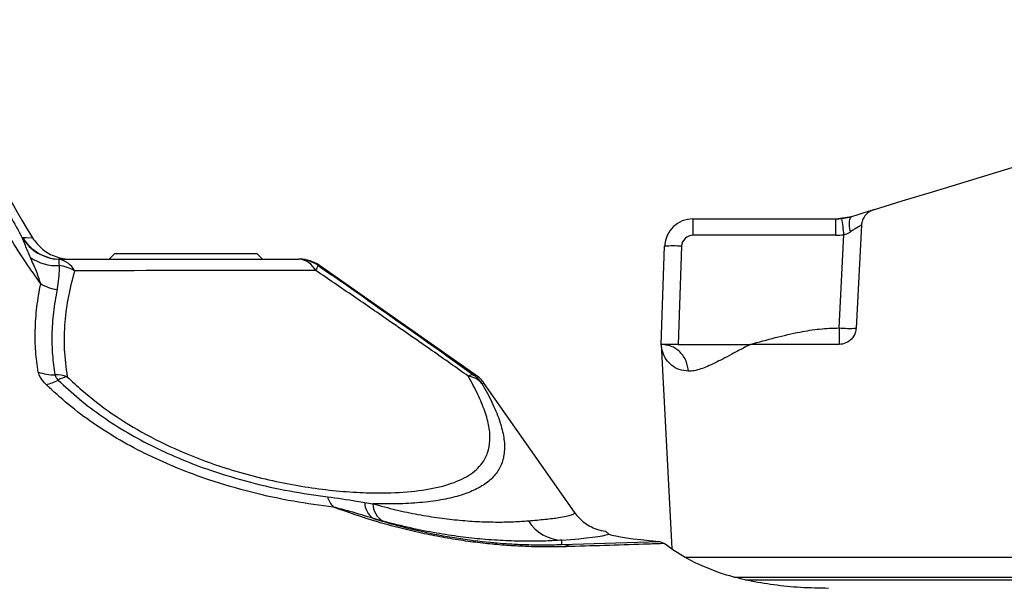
# Model space of a CAD drawing. Extents: x 0 to 16820, y 0 to 11880.
# Tile 70 of 84: x 10726 to 10899, y 6234 to 6334. Entities that reach past the tile are written whole.
import ezdxf

# ---------------------------------------------------------------- set-up
doc = ezdxf.new("R2010")
doc.units = 0
doc.header["$LTSCALE"] = 20
doc.layers.get('0').update_dxf_attribs({"linetype": 'CONTINUOUS'})
doc.styles.add('SLDTEXTSTYLE0', font='TXT', dxfattribs={"width": 0.605})
doc.dimstyles.new('SLDDIMSTYLE1', dxfattribs={"dimtxt": 100, "dimasz": 100, "dimexe": 0, "dimexo": 0.0625, "dimgap": 25, "dimtad": 1, "dimdec": 4, "dimlfac": 20, "dimzin": 12, "dimtxsty": 'SLDTEXTSTYLE0', "dimsah": 1, "dimcen": 0.09, "dimadec": 1, "dimazin": 3, "dimtfac": 1, "dimtofl": 0, "dimtmove": 0, "dimatfit": 3, "dimtolj": 1, "dimtzin": 12})

# ---------------------------------------------------------------- blocks, each defined once
blk = doc.blocks.new('_D_3')
at = {"color": 7, "linetype": 'CONTINUOUS'}
for p, q in [((8406, 6401.82), (13085.4, 6401.82)), ((4232.76, 5673.02), (3718.3, 5582.3))]:
    blk.add_line(p, q, dxfattribs=at)
blk.add_arc((8366, 6401.82), 4689.4, 190, 0, dxfattribs=at)
for points in [[(13055.4, 6401.82), (13039.33, 6301.99), (13069.33, 6301.67)], [(3747.84, 5587.51), (3751.51, 5486.46), (3781, 5491.99)]]:
    blk.add_solid(points, dxfattribs=at)
at = {"color": 7, "linetype": 'CONTINUOUS', "insert": (8621.93, 1846.3), "char_height": 100, "attachment_point": 1, "rotation": 5, "style": 'SLDTEXTSTYLE0'}
blk.add_mtext('170°', dxfattribs=at)

msp = doc.modelspace()

# ---------------------------------------------------------------- linework, layer by layer
at = {"color": 7, "linetype": 'CONTINUOUS'}
for p, q in [((10844.3964435, 6298.9344595), (10869.5023967, 6298.9344595)), ((10869.5023967, 6298.9344595), (10872.4261237, 6299.3714137)), ((10874.097438, 6297.8182359), (10873.1459094, 6279.6627878)), ((10838.7957526, 6276.8197952), (10839.3996669, 6294.1089569)), ((10742.4968196, 6292.8197978), (10741.4968921, 6291.8197958)), ((10742.4968196, 6292.8197978), (10767.496915, 6292.8197978)), ((10768.4968425, 6291.8197958), (10767.496915, 6292.8197978)), ((10806.1302615, 6271.4203893), (10778.5466624, 6290.7347082)), ((10838.7957526, 6276.8197952), (10840.6806899, 6240.8554702)), ((10841.7938663, 6276.8197952), (10838.7957526, 6276.8197952)), ((10841.7938663, 6276.8197952), (10854.5397235, 6276.8197952)), ((10870.1499416, 6276.8197952), (10854.5397235, 6276.8197952)), ((10823.5059692, 6247.236058), (10807.6036884, 6269.9469326)), ((10828.9969875, 6243.8915072), (10829.5656158, 6243.3923928)), ((10839.3121673, 6241.7274712), (10838.4293033, 6242.1086131)), ((10842.9237319, 6239.3198012), (11082.4969722, 6239.3198012)), ((10851.6150428, 6235.8198015), (11082.4969722, 6235.8198015))]:
    msp.add_line(p, q, dxfattribs=at)
at = {"color": 8, "linetype": 'CONTINUOUS'}
for p, q in [((10844.3964435, 6298.9344595), (10844.3964435, 6296.0391565)), ((10869.5023967, 6298.9344595), (10869.5023967, 6296.0391565)), ((10726.1494113, 6295.6089227), (10726.150365, 6295.6162764)), ((10726.150365, 6295.6162764), (10726.1837436, 6295.6475987)), ((10869.5023967, 6296.0391565), (10844.3964435, 6296.0391565)), ((10870.1499416, 6279.7150983), (10871.0101558, 6296.1268871)), ((10842.3977805, 6294.1089569), (10841.7938663, 6276.8197952)), ((10732.6131774, 6291.8066157), (10732.6127006, 6291.8036132)), ((10733.0039455, 6291.8197958), (10732.6131774, 6291.8066157)), ((10778.5466624, 6290.7347082), (10778.3060981, 6290.7347082)), ((10805.7282878, 6271.4203893), (10806.1302615, 6271.4203893)), ((10807.6036884, 6269.9469326), (10807.1938468, 6269.9469326)), ((10786.5451289, 6248.9746659), (10787.9584743, 6248.7492709)), ((10789.777608, 6245.6616609), (10788.0609943, 6246.1463062)), ((10821.2762786, 6241.5570019), (10821.2762786, 6242.3263489)), ((10821.2762786, 6241.5570019), (10838.4293033, 6242.1086131)), ((10853.5934402, 6235.3167681), (11077.9419852, 6235.3167681))]:
    msp.add_line(p, q, dxfattribs=at)
at = {"color": 7, "linetype": 'CONTINUOUS', "flags": 128}
for points in [[(10876.2162639, 6300.5301429), (10881.2960101, 6302.0831867), (10886.6241885, 6303.7122189), (10892.1848251, 6305.4122849), (10897.960992, 6307.178214), (10903.9350463, 6309.0046419), (10910.0886298, 6310.8860029), (10916.4033843, 6312.816575), (10922.8597594, 6314.7904871), (10929.4382049, 6316.8017341), (10936.1186935, 6318.844199), (10942.881198, 6320.9116532), (10949.7047378, 6322.9978307), (10956.5685702, 6325.0963612), (10963.4521915, 6327.2008745)], [(10872.4261237, 6299.3714137), (10873.486848, 6299.6957375), (10874.4171573, 6299.9801411), (10875.180812, 6300.2136274), (10875.7484866, 6300.3871663), (10876.0982467, 6300.4940523), (10876.2162639, 6300.5301429)]]:
    msp.add_lwpolyline(points, dxfattribs=at)
at = {"color": 8, "linetype": 'CONTINUOUS', "flags": 128}
for points in [[(10872.1719695, 6296.6586573), (10872.0658733, 6297.16143), (10871.9981624, 6297.6437806), (10871.9707442, 6298.0907632), (10871.9848109, 6298.4885348), (10872.0394088, 6298.8247572), (10872.1335841, 6299.0890293), (10872.2637607, 6299.273148), (10872.4261237, 6299.3714137)], [(10726.1837436, 6295.6475987), (10726.8527461, 6295.6249712), (10727.9544784, 6295.5872862)]]:
    msp.add_lwpolyline(points, dxfattribs=at)
at = {"color": 7, "linetype": 'CONTINUOUS'}
for centre, radius, start, end in [((8365.9969283, 6401.8197952), 4157, 190, 170), ((10821.2762945, 6353.8197952), 110, 182, 211.964010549), ((10844.3965065, 6293.934459), 5, 90, 178), ((10869.5024183, 6308.934459), 10, 270, 276.660071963), ((10775.1051356, 6285.8197952), 6, 55, 90), ((10802.6888381, 6266.5054788), 6, 35, 55)]:
    msp.add_arc(centre, radius, start, end, dxfattribs=at)
at = {"color": 8, "linetype": 'CONTINUOUS'}
for centre, radius, start, end in [((10692.6250838, 6276.0026394), 179.5166267, 6.436524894, 7.360848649), ((10732.9691744, 6299.8006599), 8.0049878, 211.576778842, 267.447690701), ((10732.973468, 6299.8044987), 8.005994, 211.542832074, 267.420669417), ((10733.0053716, 6299.8121983), 7.9924026, 211.404038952, 269.98977619), ((10844.3965065, 6294.0391575), 2, 90, 178), ((10869.5024183, 6309.0391575), 13, 270, 276.660071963), ((10840.8987237, 6272.6047741), 21.5563691, 86.012361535, 93.987638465), ((10732.2383575, 6298.953751), 8.2638501, 235.741093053, 273.033250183), ((10732.000335, 6288.0679631), 3.7885485, 27.062953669, 80.690827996), ((10731.728241, 6283.4352366), 7.3277448, 60.162822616, 82.571449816), ((10774.6310577, 6288.1787576), 3.6497035, 27.035107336, 86.05099955), ((10774.8814943, 6285.8731217), 5.9466742, 54.838328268, 89.991203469), ((10775.3401063, 6291.5883453), 3.0863901, 325.443347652, 343.943739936), ((10734.1563032, 6295.9661374), 9.6984773, 240.677285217, 258.872927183), ((10872.0233694, 6301.1916492), 21.5581068, 265.014633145, 272.984766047), ((10731.9741456, 6280.5358891), 9.0977125, 250.833982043, 269.719655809), ((10732.0379976, 6264.7061507), 6.7330069, 72.29254412, 90.922202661), ((10735.2226217, 6265.4659441), 5.7673501, 101.367304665, 118.428124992), ((10805.4979851, 6270.2480753), 1.1947214, 78.885698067, 126.476796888), ((10804.3167901, 6267.3857434), 3.8519016, 41.675846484, 82.977404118), ((10802.2875512, 6266.5325145), 5.9774567, 34.835055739, 54.857018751), ((10728.7501418, 6277.2311913), 7.6609887, 282.058377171, 299.109319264), ((10784.8443448, 6251.6053699), 5.1637628, 198.355809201, 222.074773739), ((10789.8178906, 6248.908314), 3.2734342, 178.838545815, 237.539808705), ((10791.5818333, 6248.8043566), 3.6237777, 180.870996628, 240.139816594), ((10821.518246, 6249.5634415), 7.2411365, 211.938115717, 268.085067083), ((10821.108094, 6237.6368714), 3.9237367, 64.737571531, 87.5433569)]:
    msp.add_arc(centre, radius, start, end, dxfattribs=at)
for centre, major_axis, ratio, start_param, end_param in [((10870.9872292, 6295.7944184), (3.1098438, 2.0252743), 0.0227741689, 6.2665954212, 7.448354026), ((10731.9969283, 6243.7457618), (98.0916943, 0), 0.0349312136, 5.8560647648, 6.1798710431)]:
    msp.add_ellipse(centre, major_axis=major_axis, ratio=ratio, start_param=start_param, end_param=end_param, dxfattribs=at)
at = {"color": 7, "linetype": 'CONTINUOUS'}
msp.add_ellipse((10960.9969283, 6243.8197952), major_axis=(132, 0), ratio=0.0349207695, start_param=3.2344481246, end_param=3.5219230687, dxfattribs=at)
at = {"color": 8, "linetype": 'CONTINUOUS'}
for points, knots in [([(10729.4066859, 6287.5102757), (10728.5426583, 6288.7294369), (10725.7085289, 6292.7284529), (10721.4260693, 6299.8674865), (10716.887841, 6309.1740967), (10713.1932317, 6318.9921511), (10710.3562991, 6329.4809267), (10708.4323493, 6340.5169614), (10708.1114061, 6348.1737273), (10707.9502059, 6352.0194924)], [0, 0, 0, 0, 0.0653675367, 0.2144144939, 0.3634585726, 0.5168932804, 0.6703232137, 0.8344131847, 1, 1, 1, 1]), ([(10710.7318355, 6349.9595), (10710.9151513, 6346.2334034), (10711.2833737, 6338.7488785), (10713.1103594, 6328.5484391), (10715.5373726, 6319.3769848), (10718.4186878, 6311.2014089), (10721.894189, 6303.2225351), (10724.7309952, 6298.146809), (10726.1494113, 6295.6089227)], [0, 0, 0, 0, 0.1938200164, 0.3893218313, 0.5404495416, 0.6915825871, 0.8457898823, 1, 1, 1, 1]), ([(10727.5863601, 6292.1236603), (10727.5500213, 6292.2028101), (10727.3388316, 6292.6628038), (10726.8269449, 6293.8804101), (10726.4352016, 6295.0083057), (10726.1886966, 6295.5263607), (10726.1494113, 6295.6089227)], [0, 0, 0, 0, 0.05548173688, 0.32244239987, 0.89201826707, 1, 1, 1, 1]), ([(10871.0101558, 6296.1268871), (10871.3513146, 6296.2516521), (10871.7613498, 6296.4016059), (10872.1129148, 6296.6216886), (10872.1719695, 6296.6586573)], [0, 0, 0, 0, 0.8320233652, 1, 1, 1, 1]), ([(10729.4066859, 6287.5102757), (10729.1605594, 6288.276222), (10728.6660724, 6289.8150668), (10727.9473465, 6291.3518149), (10727.5863601, 6292.1236603)], [0, 0, 0, 0, 0.4977411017, 1, 1, 1, 1]), ([(10732.6756431, 6290.7014786), (10732.6298038, 6289.4777749), (10732.5762875, 6288.0491302), (10732.3212256, 6286.6505975), (10732.2846366, 6286.4499761)], [0, 0, 0, 0, 0.856548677, 1, 1, 1, 1]), ([(10732.6127006, 6291.8036132), (10732.6114038, 6291.7922998), (10732.6040957, 6291.7285419), (10732.5672358, 6291.4051869), (10732.6278206, 6290.9151112), (10732.6688534, 6290.7318092), (10732.6756431, 6290.7014786)], [0, 0, 0, 0, 0.1266872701, 0.7139642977, 0.9526701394, 1, 1, 1, 1]), ([(10778.3060981, 6290.7347082), (10780.5537836, 6289.17609), (10785.0605819, 6286.0509297), (10792.0507288, 6281.1476226), (10798.9947896, 6276.2494937), (10803.5677942, 6272.9698438), (10805.7282878, 6271.4203893)], [0, 0, 0, 0, 0.2427908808, 0.4868161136, 0.7575487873, 1, 1, 1, 1]), ([(10735.3740646, 6289.791636), (10734.9835812, 6288.2965181), (10734.201379, 6285.3015517), (10733.5897166, 6280.6747686), (10733.4113411, 6275.9374735), (10733.860625, 6272.728893), (10734.085889, 6271.1201607)], [0, 0, 0, 0, 0.2422616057, 0.4852897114, 0.7419322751, 1, 1, 1, 1]), ([(10777.8819514, 6289.8376806), (10774.9257424, 6289.8344457), (10760.7540964, 6289.8189378), (10746.5863865, 6289.8036973), (10735.3740646, 6289.791636)], [0, 0, 0, 0, 0.2086002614, 1, 1, 1, 1]), ([(10804.7877265, 6271.2087481), (10802.6715156, 6272.7043228), (10798.1847613, 6275.8752149), (10791.3866904, 6280.5902658), (10784.5260568, 6285.3169061), (10780.1000507, 6288.3284441), (10777.8819514, 6289.8376806)], [0, 0, 0, 0, 0.241516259, 0.5120586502, 0.7554674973, 1, 1, 1, 1]), ([(10728.9873077, 6271.9424514), (10728.8117413, 6273.1590657), (10728.4600132, 6275.5964199), (10728.4040726, 6279.4184245), (10728.6646334, 6283.3977891), (10729.1590993, 6286.1381401), (10729.4066859, 6287.5102757)], [0, 0, 0, 0, 0.2348635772, 0.4705236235, 0.7348830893, 1, 1, 1, 1]), ([(10732.2846366, 6286.4499761), (10732.0492163, 6285.1273601), (10731.5777506, 6282.4786162), (10731.3382585, 6278.6425531), (10731.4056614, 6274.956912), (10731.754793, 6272.6123816), (10731.9296313, 6271.4382856)], [0, 0, 0, 0, 0.26506901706, 0.53084186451, 0.76505455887, 1, 1, 1, 1]), ([(10854.5397235, 6276.8197952), (10855.993978, 6277.2250555), (10858.8876703, 6278.0314472), (10862.9416477, 6278.9757153), (10866.6978501, 6279.5921561), (10869.0030314, 6279.6742524), (10870.1499416, 6279.7150983)], [0, 0, 0, 0, 0.2843814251, 0.56586546, 0.7840025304, 1, 1, 1, 1]), ([(10870.1499416, 6279.7150983), (10870.1499416, 6279.3007713), (10870.1499416, 6278.4400786), (10870.1499416, 6277.4749953), (10870.1499416, 6276.9139206), (10870.1499416, 6276.8503824), (10870.1499416, 6276.8197952)], [0, 0, 0, 0, 0.2706961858, 0.5623245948, 0.789303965, 1, 1, 1, 1]), ([(10843.6022712, 6272.0814793), (10843.0387794, 6272.1460778), (10841.9018934, 6272.2764102), (10840.6083951, 6273.0852681), (10839.6266386, 6274.1502191), (10838.9781371, 6275.4272494), (10838.8565017, 6276.355963), (10838.7957526, 6276.8197952)], [0, 0, 0, 0, 0.194067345, 0.3915450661, 0.5902877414, 0.7953752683, 1, 1, 1, 1]), ([(10843.6022712, 6272.0814793), (10843.5089867, 6272.6867957), (10843.315258, 6273.9438874), (10842.1870035, 6275.5321899), (10840.6010546, 6276.6192667), (10839.382528, 6276.7546177), (10838.7957526, 6276.8197952)], [0, 0, 0, 0, 0.240767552, 0.5000143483, 0.7592343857, 1, 1, 1, 1]), ([(10854.5397235, 6276.8197952), (10853.8709387, 6276.4755536), (10852.7256593, 6275.8860474), (10851.1039094, 6275.0103173), (10849.6787853, 6274.2543623), (10848.2526228, 6273.5259652), (10846.9597886, 6272.9283092), (10845.7294756, 6272.4570237), (10844.608843, 6272.1444694), (10843.9320946, 6272.1021192), (10843.6022712, 6272.0814793)], [0, 0, 0, 0, 0.1479064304, 0.25328655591, 0.38631619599, 0.50479318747, 0.63366989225, 0.75355382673, 0.8798907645, 1, 1, 1, 1]), ([(10730.3505851, 6269.7392403), (10729.9925356, 6270.130237), (10729.2993799, 6270.8871758), (10729.0890107, 6271.5985416), (10728.9873077, 6271.9424514)], [0, 0, 0, 0, 0.5165500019, 1, 1, 1, 1]), ([(10731.9296313, 6271.4382856), (10731.9673411, 6271.2978733), (10732.0451035, 6271.0083252), (10732.3301983, 6270.6977858), (10732.4770404, 6270.5378382)], [0, 0, 0, 0, 0.484935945, 1, 1, 1, 1]), ([(10734.085889, 6271.1201607), (10734.9321675, 6270.3204274), (10737.3598424, 6268.0262743), (10741.9327532, 6264.5336757), (10748.019152, 6260.7918224), (10754.735631, 6257.5940589), (10761.1986175, 6255.2115006), (10767.058587, 6253.5333664), (10772.2101575, 6252.364331), (10777.2782182, 6251.4949795), (10782.1784559, 6250.9234281), (10786.8497065, 6250.6370257), (10791.8367758, 6250.6279211), (10796.8521066, 6251.0476983), (10801.4721753, 6252.0651728), (10805.0022999, 6253.6371963), (10807.1783021, 6255.5506408), (10808.2933047, 6257.673365), (10808.6916665, 6259.8299717), (10808.5205763, 6262.2703339), (10807.7713345, 6265.0001519), (10806.5581062, 6267.9593803), (10805.3772858, 6270.1266666), (10804.7877265, 6271.2087481)], [0, 0, 0, 0, 0.0292272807, 0.083842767, 0.1384260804, 0.1954839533, 0.2525461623, 0.2940825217, 0.3357845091, 0.3773469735, 0.420206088, 0.4632081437, 0.5060830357, 0.5681580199, 0.63022849, 0.6902384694, 0.7502291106, 0.7921134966, 0.8341438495, 0.8760219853, 0.9172917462, 0.9587054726, 1, 1, 1, 1]), ([(10781.0114337, 6248.1451331), (10778.6872871, 6248.4516135), (10774.0041218, 6249.0691727), (10766.5602311, 6250.6854822), (10759.7024656, 6252.6678117), (10753.6145635, 6254.9186399), (10748.3594725, 6257.249758), (10743.3210337, 6259.9087625), (10738.6053886, 6262.9029161), (10734.2146115, 6266.1686182), (10731.6374703, 6268.5500712), (10730.3505851, 6269.7392403)], [0, 0, 0, 0, 0.1336101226, 0.2692249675, 0.4047997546, 0.5034133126, 0.6023792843, 0.7010000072, 0.8005267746, 0.9003938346, 1, 1, 1, 1]), ([(10732.4770404, 6270.5378382), (10733.6863118, 6269.4149128), (10736.1080249, 6267.166118), (10740.2308601, 6264.0725185), (10744.6508854, 6261.2348401), (10749.3637473, 6258.7117205), (10754.2690035, 6256.4971227), (10759.9589232, 6254.3482168), (10766.3752798, 6252.4452206), (10773.3570685, 6250.881753), (10777.7553088, 6250.2790445), (10779.9433185, 6249.9792127)], [0, 0, 0, 0, 0.0997714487, 0.1998044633, 0.2994961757, 0.3977407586, 0.496332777, 0.594573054, 0.7301382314, 0.8657508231, 1, 1, 1, 1]), ([(10807.1938468, 6269.9469326), (10807.8085342, 6268.8252001), (10809.0395922, 6266.5786635), (10810.3021948, 6263.5170253), (10811.0804526, 6260.6953066), (10811.2569679, 6258.1725145), (10810.8372936, 6255.942733), (10809.8267692, 6254.0537568), (10808.2449145, 6252.4940936), (10806.1681677, 6251.2281212), (10803.565927, 6250.2116023), (10800.4383617, 6249.4466322), (10796.8131623, 6248.9399985), (10792.6921663, 6248.6656908), (10789.5729695, 6248.7207647), (10787.9584743, 6248.7492709)], [0, 0, 0, 0, 0.0770596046, 0.154330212, 0.2313477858, 0.3093994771, 0.3877212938, 0.4657765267, 0.5399161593, 0.6142792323, 0.6884357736, 0.7648750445, 0.8415332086, 0.9179776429, 1, 1, 1, 1]), ([(10779.9433185, 6249.9792127), (10781.6753663, 6249.7346959), (10783.903167, 6249.4201925), (10786.0642277, 6249.0557625), (10786.5451289, 6248.9746659)], [0, 0, 0, 0, 0.777469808, 1, 1, 1, 1]), ([(10787.9584743, 6248.7492709), (10789.3293615, 6248.3757397), (10792.0714437, 6247.6285935), (10796.0032046, 6246.8185247), (10799.7565095, 6246.2137876), (10803.3952837, 6245.8022599), (10806.8261187, 6245.5711974), (10810.0292863, 6245.501653), (10812.9208854, 6245.5583397), (10814.5557718, 6245.6746829), (10815.373273, 6245.7328586)], [0, 0, 0, 0, 0.1148202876, 0.2296663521, 0.3492015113, 0.4687627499, 0.5997328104, 0.7307345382, 0.8653577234, 1, 1, 1, 1]), ([(10822.7826072, 6241.1853521), (10820.929372, 6241.1492028), (10818.1285852, 6241.0945705), (10813.9732208, 6241.2423484), (10810.7111417, 6241.4509355), (10807.3385684, 6241.7749267), (10803.8481089, 6242.2215133), (10800.2334951, 6242.809421), (10796.4643918, 6243.5547983), (10792.6259496, 6244.4631659), (10787.3842574, 6245.8891137), (10783.573385, 6247.2381863), (10781.0114337, 6248.1451331)], [0, 0, 0, 0, 0.1597541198, 0.2414357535, 0.323094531, 0.4024313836, 0.4817641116, 0.564206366, 0.6466639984, 0.7338613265, 0.8210818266, 1, 1, 1, 1]), ([(10788.0609943, 6246.1463062), (10786.6822312, 6246.5682066), (10784.3433916, 6247.2838895), (10781.9811263, 6247.8944872), (10781.0114337, 6248.1451331)], [0, 0, 0, 0, 0.5895073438, 1, 1, 1, 1]), ([(10815.373273, 6245.7328586), (10816.4133776, 6245.8247178), (10818.5016157, 6246.0091453), (10820.6242715, 6246.2762358), (10822.1038727, 6246.5269133), (10823.0215809, 6246.7600629), (10823.5446961, 6246.9969568), (10823.518899, 6247.1562286), (10823.5059692, 6247.236058)], [0, 0, 0, 0, 0.1935054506, 0.3885046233, 0.5395646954, 0.6913301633, 0.8452901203, 1, 1, 1, 1]), ([(10788.0609943, 6246.1463062), (10789.4492988, 6245.7303322), (10792.225276, 6244.8985736), (10797.1374271, 6243.7023211), (10802.7207927, 6242.6450351), (10807.1689175, 6242.0817305), (10810.8984561, 6241.7461624), (10814.0062526, 6241.5564369), (10817.8165939, 6241.4723107), (10820.1237536, 6241.5287887), (10821.2762786, 6241.5570019)], [0, 0, 0, 0, 0.1175377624, 0.235022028, 0.4076063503, 0.5801112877, 0.6161612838, 0.7438248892, 0.8720295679, 1, 1, 1, 1]), ([(10821.2762786, 6242.3263489), (10820.351175, 6242.2698087), (10818.495696, 6242.1564063), (10815.1953364, 6242.1057911), (10811.4909461, 6242.1897088), (10807.5306207, 6242.4495908), (10803.4114945, 6242.8946646), (10799.1705963, 6243.5372711), (10794.6298037, 6244.4129978), (10791.4002737, 6245.2440844), (10789.777608, 6245.6616609)], [0, 0, 0, 0, 0.12938457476, 0.25950646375, 0.39215788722, 0.52580833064, 0.64190250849, 0.75885636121, 0.87883824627, 1, 1, 1, 1]), ([(10839.3121673, 6241.7274712), (10838.3889154, 6241.6972025), (10832.878041, 6241.516529), (10827.3688382, 6241.3358017), (10822.7826072, 6241.1853521)], [0, 0, 0, 0, 0.1675327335, 1, 1, 1, 1])]:
    msp.add_open_spline(points, degree=3, knots=knots, dxfattribs=at)
at = {"color": 7, "linetype": 'CONTINUOUS'}
for points, knots in [([(10876.2162639, 6300.5301429), (10875.8680519, 6300.3834045), (10875.239758, 6300.1186379), (10874.5668339, 6299.3576882), (10874.1900457, 6298.5746346), (10874.1252141, 6298.0451049), (10874.097438, 6297.8182359)], [0, 0, 0, 0, 0.348254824, 0.6283713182, 0.8407812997, 1, 1, 1, 1]), ([(10870.6623031, 6299.0019394), (10871.0876264, 6299.0670644), (10871.603461, 6299.1460483), (10872.1678528, 6299.294888), (10872.3366043, 6299.3448891), (10872.4261237, 6299.3714137)], [0, 0, 0, 0, 0.6881167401, 0.8345518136, 1, 1, 1, 1]), ([(10727.9544784, 6295.5872862), (10728.5060874, 6294.8705206), (10729.6093322, 6293.4369546), (10732.0315336, 6292.1445913), (10733.8284768, 6291.8221618), (10734.7281093, 6291.8198493), (10734.748931, 6291.8197958)], [0, 0, 0, 0, 0.3328507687, 0.6657177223, 0.9922631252, 1, 1, 1, 1]), ([(10733.0039455, 6291.8197958), (10739.8781787, 6291.8197958), (10753.835627, 6291.8197958), (10767.797133, 6291.8197958), (10774.8824073, 6291.8197958)], [0, 0, 0, 0, 0.4925136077, 1, 1, 1, 1]), ([(10873.1459094, 6279.6627878), (10873.1068767, 6279.3820825), (10873.0290961, 6278.8227201), (10872.6040464, 6278.0180772), (10871.8523036, 6277.2539759), (10870.9574318, 6276.8675847), (10870.3446469, 6276.8313184), (10870.1499416, 6276.8197952)], [0, 0, 0, 0, 0.14855428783, 0.2960246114, 0.52529236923, 0.84916716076, 1, 1, 1, 1]), ([(10823.5059692, 6247.236058), (10823.5173929, 6247.2199108), (10823.9563418, 6246.5994712), (10825.1086603, 6245.3842368), (10827.0491165, 6244.2754749), (10828.4638278, 6243.9966046), (10828.9969875, 6243.8915072)], [0, 0, 0, 0, 0.0090002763, 0.3458277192, 0.7534633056, 1, 1, 1, 1]), ([(10849.7932864, 6236.3147436), (10847.8242337, 6237.0424466), (10843.8648381, 6238.5057206), (10840.8351545, 6240.6497115), (10839.3121673, 6241.7274712)], [0, 0, 0, 0, 0.4973114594, 1, 1, 1, 1]), ([(10868.2986213, 6233.8291703), (10866.6456482, 6233.858618), (10863.3341478, 6233.9176124), (10858.6127986, 6234.4048258), (10854.0587618, 6235.161332), (10851.216685, 6235.9298476), (10849.7932864, 6236.3147436)], [0, 0, 0, 0, 0.24790870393, 0.49665041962, 0.74790721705, 1, 1, 1, 1])]:
    msp.add_open_spline(points, degree=3, knots=knots, dxfattribs=at)

# ---------------------------------------------------------------- dimensions: what is measured, and where the dimension line sits
dim = msp.add_angular_dim_2l(base=(8774.7050665, 1730.2643988), line1=((4272.1510991, 5679.9643207), (6796.21337, 6125.0246)), line2=((7345.1676267, 6401.8197952), (8365.9969283, 6401.8197952)), dimstyle='SLDDIMSTYLE1', dxfattribs=at)
dim.commit()
dim.dimension.update_dxf_attribs({"geometry": '_D_3', "text_midpoint": (8774.7050665, 1730.2643988), "dimtype": 162})

doc.saveas('drawing.dxf')
